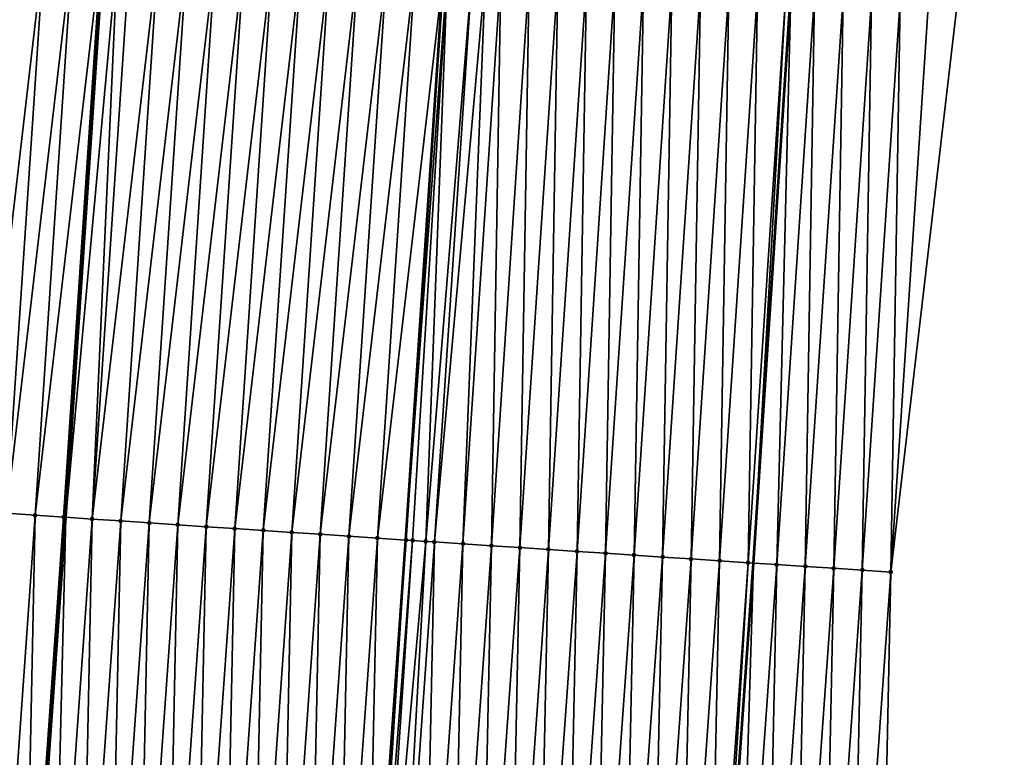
# Model space of a CAD drawing. Header units: feet. Extents: x 2017353 to 2024169, y 808050 to 818690.
# Tile 58 of 256: x 2023451 to 2023485, y 809936 to 809962. Entities that reach past the tile are written whole.
import ezdxf

# ---------------------------------------------------------------- set-up
doc = ezdxf.new("R2010")
doc.units = ezdxf.units.FT
doc.header["$MEASUREMENT"] = 0
for name, color, linetype, lineweight in [('EP_Travel Lane', 172, 'Continuous', 53), ('SB-Road Shots', 141, 'Continuous', 100), ('SB-Road X-Section', 40, 'Continuous', 13), ('STRIPING', 60, 'Continuous', 53)]:
    doc.layers.add(name, color=color, linetype=linetype, lineweight=lineweight)
doc.layers.add('I-77-MM15-17_SB-Surface-BORDER', color=7, linetype='Continuous')
doc.layers.add('I-77-MM15-17_SB-Surface-TIN', color=7, linetype='Continuous')

msp = doc.modelspace()

# ---------------------------------------------------------------- linework, layer by layer
at = {"layer": 'EP_Travel Lane'}
msp.add_polyline3d([(2023463.558335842, 809763.6617543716, 273.0944449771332), (2023465.008544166, 809783.6062233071, 273.4343236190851), (2023466.458720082, 809803.5502465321, 273.7989326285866), (2023467.908912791, 809823.4945007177, 274.1507299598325), (2023469.359079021, 809843.4383907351, 274.5227218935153), (2023470.809231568, 809863.3820925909, 274.9051513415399), (2023472.259370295, 809883.325604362, 275.2981312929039), (2023473.709494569, 809903.2689173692, 275.7021337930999), (2023475.159553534, 809923.211332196, 276.155959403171), (2023476.570347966, 809943.233914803, 276.6209185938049), (2023477.877500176, 809963.1855540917, 277.0939359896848), (2023479.184639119, 809983.1369908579, 277.5756239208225), (2023480.491850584, 810003.0895345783, 278.0099625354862)], dxfattribs=at)
at = {"layer": 'I-77-MM15-17_SB-Surface-BORDER', "color": 3, "linetype": 'Continuous', "lineweight": -3}
msp.add_polyline3d([(2023485.344767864, 810002.7709452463, 277.8615916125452), (2023484.02067109, 809982.8198264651, 277.414297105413), (2023483.694478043, 809962.8039745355, 276.9033406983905), (2023481.372566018, 809942.9189219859, 276.4626811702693), (2023480.952199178, 809922.7930444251, 275.9954504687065), (2023479.50214645, 809902.8507153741, 275.5368667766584), (2023477.054661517, 809882.9800089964, 275.1281058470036), (2023475.604530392, 809863.0366017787, 274.7293249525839), (2023474.154421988, 809843.0935070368, 274.3132194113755), (2023472.704249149, 809823.1495261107, 273.9462715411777), (2023470.256651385, 809803.2772679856, 273.6235835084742), (2023468.806482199, 809783.3333373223, 273.2538390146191), (2023467.356292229, 809763.3891208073, 272.8999592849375)], dxfattribs=at)
at = {"layer": 'I-77-MM15-17_SB-Surface-TIN', "color": 128, "linetype": 'Continuous', "lineweight": -3}
for points in [[(2023449.442933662, 809945.0399078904, 276.3813203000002), (2023451.764838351, 809964.9248499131, 276.8267193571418), (2023450.767067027, 809964.9915780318, 276.8050465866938)], [(2023449.442933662, 809945.0399078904, 276.3813203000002), (2023450.44070522, 809944.9731833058, 276.4028423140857), (2023451.764838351, 809964.9248499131, 276.8267193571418)], [(2023450.44070522, 809944.9731833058, 276.4028423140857), (2023452.762616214, 809964.8582203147, 276.8441785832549), (2023451.764838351, 809964.9248499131, 276.8267193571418)], [(2023450.44070522, 809944.9731833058, 276.4028423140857), (2023451.438484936, 809944.9065816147, 276.4191083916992), (2023452.762616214, 809964.8582203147, 276.8441785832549)], [(2023451.438484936, 809944.9065816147, 276.4191083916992), (2023453.760381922, 809964.791407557, 276.8694712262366), (2023452.762616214, 809964.8582203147, 276.8441785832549)], [(2023451.438484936, 809944.9065816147, 276.4191083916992), (2023452.436253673, 809944.8398145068, 276.4424490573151), (2023453.760381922, 809964.791407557, 276.8694712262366)], [(2023452.436253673, 809944.8398145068, 276.4424490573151), (2023452.443266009, 809944.8393433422, 276.4426950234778), (2023453.760381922, 809964.791407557, 276.8694712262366)], [(2023452.443266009, 809944.8393433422, 276.4426950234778), (2023453.839528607, 809964.7860979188, 276.8718943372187), (2023453.760381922, 809964.791407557, 276.8694712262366)], [(2023452.443266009, 809944.8393433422, 276.4426950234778), (2023452.518487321, 809944.8343030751, 276.4447410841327), (2023453.839528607, 809964.7860979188, 276.8718943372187)], [(2023454.327758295, 809964.7533445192, 276.886841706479), (2023453.839528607, 809964.7860979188, 276.8718943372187), (2023452.518487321, 809944.8343030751, 276.4447410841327)], [(2023453.434016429, 809944.7729572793, 276.4696439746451), (2023454.327758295, 809964.7533445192, 276.886841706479), (2023452.518487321, 809944.8343030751, 276.4447410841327)], [(2023453.434016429, 809944.7729572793, 276.4696439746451), (2023454.758141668, 809964.7245049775, 276.8986053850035), (2023454.327758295, 809964.7533445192, 276.886841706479)], [(2023453.434016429, 809944.7729572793, 276.4696439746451), (2023455.755908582, 809964.6577104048, 276.9231202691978), (2023454.758141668, 809964.7245049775, 276.8986053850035)], [(2023453.434016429, 809944.7729572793, 276.4696439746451), (2023454.431787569, 809944.7062263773, 276.4914361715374), (2023455.755908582, 809964.6577104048, 276.9231202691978)], [(2023454.431787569, 809944.7062263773, 276.4914361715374), (2023456.753677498, 809964.5909459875, 276.9463454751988), (2023455.755908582, 809964.6577104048, 276.9231202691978)], [(2023454.431787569, 809944.7062263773, 276.4914361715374), (2023455.429557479, 809944.639476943, 276.5140209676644), (2023456.753677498, 809964.5909459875, 276.9463454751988)], [(2023455.429557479, 809944.639476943, 276.5140209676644), (2023457.751445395, 809964.5241662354, 276.9702265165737), (2023456.753677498, 809964.5909459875, 276.9463454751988)], [(2023455.429557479, 809944.639476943, 276.5140209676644), (2023456.427325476, 809944.5726986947, 276.5378380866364), (2023457.751445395, 809964.5241662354, 276.9702265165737)], [(2023456.427325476, 809944.5726986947, 276.5378380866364), (2023458.74921295, 809964.4573813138, 276.9943286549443), (2023457.751445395, 809964.5241662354, 276.9702265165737)], [(2023456.427325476, 809944.5726986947, 276.5378380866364), (2023457.425099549, 809944.5060119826, 276.5577403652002), (2023458.74921295, 809964.4573813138, 276.9943286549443)], [(2023457.425099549, 809944.5060119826, 276.5577403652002), (2023459.746983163, 809964.3906364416, 277.016717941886), (2023458.74921295, 809964.4573813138, 276.9943286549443)], [(2023457.425099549, 809944.5060119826, 276.5577403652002), (2023458.422873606, 809944.4393250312, 276.5776528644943), (2023459.746983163, 809964.3906364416, 277.016717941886)], [(2023458.422873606, 809944.4393250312, 276.5776528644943), (2023460.744755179, 809964.3239187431, 277.0379450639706), (2023459.746983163, 809964.3906364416, 277.016717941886)], [(2023458.422873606, 809944.4393250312, 276.5776528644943), (2023459.42064774, 809944.3726392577, 276.5975150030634), (2023460.744755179, 809964.3239187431, 277.0379450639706)], [(2023459.42064774, 809944.3726392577, 276.5975150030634), (2023461.742525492, 809964.2571753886, 277.0602694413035), (2023460.744755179, 809964.3239187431, 277.0379450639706)], [(2023459.42064774, 809944.3726392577, 276.5975150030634), (2023460.418418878, 809944.3059083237, 276.6193085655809), (2023461.742525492, 809964.2571753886, 277.0602694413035)], [(2023460.418418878, 809944.3059083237, 276.6193085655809), (2023462.740291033, 809964.1903601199, 277.0856694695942), (2023461.742525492, 809964.2571753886, 277.0602694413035)], [(2023460.418418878, 809944.3059083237, 276.6193085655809), (2023461.416183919, 809944.2390855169, 276.6450313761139), (2023462.740291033, 809964.1903601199, 277.0856694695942)], [(2023461.416183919, 809944.2390855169, 276.6450313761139), (2023463.738055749, 809964.1235324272, 277.1116008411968), (2023462.740291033, 809964.1903601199, 277.0856694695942)], [(2023461.416183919, 809944.2390855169, 276.6450313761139), (2023462.413946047, 809944.1722188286, 276.672630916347), (2023463.738055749, 809964.1235324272, 277.1116008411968)], [(2023462.413946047, 809944.1722188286, 276.672630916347), (2023464.735824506, 809964.0567656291, 277.1349278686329), (2023463.738055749, 809964.1235324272, 277.1116008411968)], [(2023462.413946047, 809944.1722188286, 276.672630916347), (2023463.41171469, 809944.1054503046, 276.6960321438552), (2023464.735824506, 809964.0567656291, 277.1349278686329)], [(2023463.41171469, 809944.1054503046, 276.6960321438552), (2023465.733596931, 809963.9900540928, 277.1558914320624), (2023464.735824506, 809964.0567656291, 277.1349278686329)], [(2023463.41171469, 809944.1054503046, 276.6960321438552), (2023464.409482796, 809944.0386736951, 276.7197791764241), (2023465.733596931, 809963.9900540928, 277.1558914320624)], [(2023465.860823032, 809963.9815696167, 277.1576310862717), (2023465.733596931, 809963.9900540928, 277.1558914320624), (2023464.409482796, 809944.0386736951, 276.7197791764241)], [(2023464.643704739, 809944.0230501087, 276.7231417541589), (2023465.860823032, 809963.9815696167, 277.1576310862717), (2023464.409482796, 809944.0386736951, 276.7197791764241)], [(2023464.643704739, 809944.0230501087, 276.7231417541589), (2023465.104591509, 809943.9924004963, 276.7257784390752), (2023465.860823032, 809963.9815696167, 277.1576310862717)], [(2023465.104591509, 809943.9924004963, 276.7257784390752), (2023466.731389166, 809963.9236410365, 277.1640895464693), (2023465.860823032, 809963.9815696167, 277.1576310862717)], [(2023465.104591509, 809943.9924004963, 276.7257784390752), (2023465.407279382, 809943.9723262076, 276.7251733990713), (2023466.731389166, 809963.9236410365, 277.1640895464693)], [(2023465.407279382, 809943.9723262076, 276.7251733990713), (2023467.190362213, 809963.8931479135, 277.1654707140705), (2023466.731389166, 809963.9236410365, 277.1640895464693)], [(2023465.407279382, 809943.9723262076, 276.7251733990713), (2023466.40509123, 809943.9062086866, 276.7207323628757), (2023467.190362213, 809963.8931479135, 277.1654707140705)], [(2023466.40509123, 809943.9062086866, 276.7207323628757), (2023467.729194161, 809963.8574202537, 277.1640644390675), (2023467.190362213, 809963.8931479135, 277.1654707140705)], [(2023466.40509123, 809943.9062086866, 276.7207323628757), (2023467.40290687, 809943.8401483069, 276.7138474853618), (2023467.729194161, 809963.8574202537, 277.1640644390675)], [(2023467.40290687, 809943.8401483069, 276.7138474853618), (2023468.727009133, 809963.7913497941, 277.157610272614), (2023467.729194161, 809963.8574202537, 277.1640644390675)], [(2023467.40290687, 809943.8401483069, 276.7138474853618), (2023468.400730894, 809943.7742142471, 276.7015601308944), (2023468.727009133, 809963.7913497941, 277.157610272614)], [(2023468.400730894, 809943.7742142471, 276.7015601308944), (2023469.724831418, 809963.7253895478, 277.1464424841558), (2023468.727009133, 809963.7913497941, 277.157610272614)], [(2023468.400730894, 809943.7742142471, 276.7015601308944), (2023469.398545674, 809943.7081409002, 276.6952298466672), (2023469.724831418, 809963.7253895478, 277.1464424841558)], [(2023469.398545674, 809943.7081409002, 276.6952298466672), (2023470.722643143, 809963.6592701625, 277.142080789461), (2023469.724831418, 809963.7253895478, 277.1464424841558)], [(2023469.398545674, 809943.7081409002, 276.6952298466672), (2023470.396359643, 809943.642055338, 276.6894219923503), (2023470.722643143, 809963.6592701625, 277.142080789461)], [(2023470.396359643, 809943.642055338, 276.6894219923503), (2023471.720449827, 809963.5930748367, 277.1409669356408), (2023470.722643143, 809963.6592701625, 277.142080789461)], [(2023470.396359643, 809943.642055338, 276.6894219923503), (2023471.39418592, 809943.5761552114, 276.675683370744), (2023471.720449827, 809963.5930748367, 277.1409669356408)], [(2023471.39418592, 809943.5761552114, 276.675683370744), (2023472.718269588, 809963.5270765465, 277.131426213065), (2023471.720449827, 809963.5930748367, 277.1409669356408)], [(2023471.39418592, 809943.5761552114, 276.675683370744), (2023472.392009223, 809943.5102102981, 276.6638601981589), (2023472.718269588, 809963.5270765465, 277.131426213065)], [(2023472.392009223, 809943.5102102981, 276.6638601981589), (2023473.716098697, 809963.4612191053, 277.1158616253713), (2023472.718269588, 809963.5270765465, 277.131426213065)], [(2023472.392009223, 809943.5102102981, 276.6638601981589), (2023473.389831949, 809943.4442566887, 276.6524089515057), (2023473.716098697, 809963.4612191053, 277.1158616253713)], [(2023473.389831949, 809943.4442566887, 276.6524089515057), (2023474.713909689, 809963.3950886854, 277.111971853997), (2023473.716098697, 809963.4612191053, 277.1158616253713)], [(2023473.389831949, 809943.4442566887, 276.6524089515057), (2023474.38765343, 809943.3782843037, 276.641760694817), (2023474.713909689, 809963.3950886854, 277.111971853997)], [(2023474.38765343, 809943.3782843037, 276.641760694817), (2023475.711725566, 809963.3290318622, 277.1049344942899), (2023474.713909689, 809963.3950886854, 277.111971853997)], [(2023474.38765343, 809943.3782843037, 276.641760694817), (2023475.385469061, 809943.3122237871, 276.6348816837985), (2023475.711725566, 809963.3290318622, 277.1049344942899)], [(2023475.385469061, 809943.3122237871, 276.6348816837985), (2023476.709539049, 809963.2629389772, 277.0994394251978), (2023475.711725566, 809963.3290318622, 277.1049344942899)], [(2023475.385469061, 809943.3122237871, 276.6348816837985), (2023476.383286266, 809943.2461869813, 276.6269885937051), (2023476.709539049, 809963.2629389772, 277.0994394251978)], [(2023476.383286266, 809943.2461869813, 276.6269885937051), (2023477.70734817, 809963.1967803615, 277.096755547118), (2023476.709539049, 809963.2629389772, 277.0994394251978)], [(2023476.383286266, 809943.2461869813, 276.6269885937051), (2023476.570347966, 809943.233914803, 276.6209185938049), (2023477.70734817, 809963.1967803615, 277.096755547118)], [(2023477.70734817, 809963.1967803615, 277.096755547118), (2023476.570347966, 809943.233914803, 276.6209185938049), (2023477.877500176, 809963.1855540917, 277.0939359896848)], [(2023477.381141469, 809943.1807227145, 276.5946090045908), (2023477.877500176, 809963.1855540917, 277.0939359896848), (2023476.570347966, 809943.233914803, 276.6209185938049)], [(2023477.381141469, 809943.1807227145, 276.5946090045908), (2023478.705178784, 809963.1309456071, 277.0802206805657), (2023477.877500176, 809963.1855540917, 277.0939359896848)], [(2023477.381141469, 809943.1807227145, 276.5946090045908), (2023478.378997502, 809943.115270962, 276.5616942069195), (2023478.705178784, 809963.1309456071, 277.0802206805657)], [(2023478.378997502, 809943.115270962, 276.5616942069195), (2023479.703044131, 809963.0656341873, 277.0413037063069), (2023478.705178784, 809963.1309456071, 277.0802206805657)], [(2023478.378997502, 809943.115270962, 276.5616942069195), (2023479.376841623, 809943.0496397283, 276.5364555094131), (2023479.703044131, 809963.0656341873, 277.0413037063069)], [(2023479.376841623, 809943.0496397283, 276.5364555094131), (2023480.700896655, 809963.0001295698, 277.01064946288), (2023479.703044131, 809963.0656341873, 277.0413037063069)], [(2023479.376841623, 809943.0496397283, 276.5364555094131), (2023480.374705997, 809942.9843136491, 276.498165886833), (2023480.700896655, 809963.0001295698, 277.01064946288)], [(2023480.374705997, 809942.9843136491, 276.498165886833), (2023481.698756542, 809962.9347358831, 276.975250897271), (2023480.700896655, 809963.0001295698, 277.01064946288)], [(2023480.374705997, 809942.9843136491, 276.498165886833), (2023481.372566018, 809942.9189219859, 276.4626811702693), (2023481.698756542, 809962.9347358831, 276.975250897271)], [(2023481.372566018, 809942.9189219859, 276.4626811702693), (2023482.696615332, 809962.8693256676, 276.940559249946), (2023481.698756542, 809962.9347358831, 276.975250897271)], [(2023481.372566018, 809942.9189219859, 276.4626811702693), (2023483.694478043, 809962.8039745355, 276.9033406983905), (2023482.696615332, 809962.8693256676, 276.940559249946)], [(2023450.033857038, 809925.0416260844, 275.9712987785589), (2023451.438484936, 809944.9065816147, 276.4191083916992), (2023450.44070522, 809944.9731833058, 276.4028423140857)], [(2023450.033857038, 809925.0416260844, 275.9712987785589), (2023451.031194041, 809924.9686941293, 275.9941034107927), (2023451.438484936, 809944.9065816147, 276.4191083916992)], [(2023451.031194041, 809924.9686941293, 275.9941034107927), (2023452.436253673, 809944.8398145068, 276.4424490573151), (2023451.438484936, 809944.9065816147, 276.4191083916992)], [(2023451.031194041, 809924.9686941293, 275.9941034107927), (2023452.443266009, 809944.8393433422, 276.4426950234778), (2023452.436253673, 809944.8398145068, 276.4424490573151)], [(2023451.031194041, 809924.9686941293, 275.9941034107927), (2023451.114552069, 809924.9625905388, 275.9964449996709), (2023452.443266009, 809944.8393433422, 276.4426950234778)], [(2023452.443266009, 809944.8393433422, 276.4426950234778), (2023451.114552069, 809924.9625905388, 275.9964449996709), (2023452.518487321, 809944.8343030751, 276.4447410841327)], [(2023452.028524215, 809924.8956682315, 276.0221191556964), (2023452.518487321, 809944.8343030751, 276.4447410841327), (2023451.114552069, 809924.9625905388, 275.9964449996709)], [(2023452.028524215, 809924.8956682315, 276.0221191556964), (2023453.434016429, 809944.7729572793, 276.4696439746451), (2023452.518487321, 809944.8343030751, 276.4447410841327)], [(2023452.028524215, 809924.8956682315, 276.0221191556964), (2023453.025858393, 809924.8226974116, 276.0470796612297), (2023453.434016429, 809944.7729572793, 276.4696439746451)], [(2023453.025858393, 809924.8226974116, 276.0470796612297), (2023454.431787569, 809944.7062263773, 276.4914361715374), (2023453.434016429, 809944.7729572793, 276.4696439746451)], [(2023453.025858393, 809924.8226974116, 276.0470796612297), (2023454.023193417, 809924.7497382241, 276.071394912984), (2023454.431787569, 809944.7062263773, 276.4914361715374)], [(2023454.023193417, 809924.7497382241, 276.071394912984), (2023455.429557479, 809944.639476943, 276.5140209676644), (2023454.431787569, 809944.7062263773, 276.4914361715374)], [(2023454.023193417, 809924.7497382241, 276.071394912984), (2023455.020531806, 809924.676825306, 276.0931435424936), (2023455.429557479, 809944.639476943, 276.5140209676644)], [(2023455.020531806, 809924.676825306, 276.0931435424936), (2023456.427325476, 809944.5726986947, 276.5378380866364), (2023455.429557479, 809944.639476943, 276.5140209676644)], [(2023455.020531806, 809924.676825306, 276.0931435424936), (2023456.017868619, 809924.6038907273, 276.1160937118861), (2023456.427325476, 809944.5726986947, 276.5378380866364)], [(2023456.017868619, 809924.6038907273, 276.1160937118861), (2023457.425099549, 809944.5060119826, 276.5577403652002), (2023456.427325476, 809944.5726986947, 276.5378380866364)], [(2023456.017868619, 809924.6038907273, 276.1160937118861), (2023457.015212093, 809924.5310477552, 276.1339623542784), (2023457.425099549, 809944.5060119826, 276.5577403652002)], [(2023457.015212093, 809924.5310477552, 276.1339623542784), (2023458.422873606, 809944.4393250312, 276.5776528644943), (2023457.425099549, 809944.5060119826, 276.5577403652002)], [(2023457.015212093, 809924.5310477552, 276.1339623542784), (2023458.012554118, 809924.4581848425, 276.1529371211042), (2023458.422873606, 809944.4393250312, 276.5776528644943)], [(2023458.012554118, 809924.4581848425, 276.1529371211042), (2023459.42064774, 809944.3726392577, 276.5975150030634), (2023458.422873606, 809944.4393250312, 276.5776528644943)], [(2023458.012554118, 809924.4581848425, 276.1529371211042), (2023459.009894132, 809924.3852942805, 276.1734456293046), (2023459.42064774, 809944.3726392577, 276.5975150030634)], [(2023459.009894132, 809924.3852942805, 276.1734456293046), (2023460.418418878, 809944.3059083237, 276.6193085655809), (2023459.42064774, 809944.3726392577, 276.5975150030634)], [(2023459.009894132, 809924.3852942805, 276.1734456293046), (2023460.007228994, 809924.3123328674, 276.1978843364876), (2023460.418418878, 809944.3059083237, 276.6193085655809)], [(2023460.007228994, 809924.3123328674, 276.1978843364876), (2023461.416183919, 809944.2390855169, 276.6450313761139), (2023460.418418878, 809944.3059083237, 276.6193085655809)], [(2023460.007228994, 809924.3123328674, 276.1978843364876), (2023461.004557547, 809924.2392846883, 276.2271360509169), (2023461.416183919, 809944.2390855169, 276.6450313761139)], [(2023461.004557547, 809924.2392846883, 276.2271360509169), (2023462.413946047, 809944.1722188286, 276.672630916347), (2023461.416183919, 809944.2390855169, 276.6450313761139)], [(2023461.004557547, 809924.2392846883, 276.2271360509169), (2023462.001894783, 809924.1663559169, 276.2497640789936), (2023462.413946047, 809944.1722188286, 276.672630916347)], [(2023462.001894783, 809924.1663559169, 276.2497640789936), (2023463.41171469, 809944.1054503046, 276.6960321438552), (2023462.413946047, 809944.1722188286, 276.672630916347)], [(2023462.001894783, 809924.1663559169, 276.2497640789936), (2023462.999227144, 809924.0933601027, 276.2761110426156), (2023463.41171469, 809944.1054503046, 276.6960321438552)], [(2023463.41171469, 809944.1054503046, 276.6960321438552), (2023462.999227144, 809924.0933601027, 276.2761110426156), (2023464.409482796, 809944.0386736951, 276.7197791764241)], [(2023463.121621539, 809924.0844214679, 276.2782661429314), (2023464.409482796, 809944.0386736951, 276.7197791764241), (2023462.999227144, 809924.0933601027, 276.2761110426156)], [(2023463.121621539, 809924.0844214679, 276.2782661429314), (2023464.643704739, 809944.0230501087, 276.7231417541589), (2023464.409482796, 809944.0386736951, 276.7197791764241)], [(2023463.121621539, 809924.0844214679, 276.2782661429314), (2023463.325747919, 809924.069559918, 276.2793173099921), (2023464.643704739, 809944.0230501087, 276.7231417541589)], [(2023463.325747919, 809924.069559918, 276.2793173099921), (2023465.104591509, 809943.9924004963, 276.7257784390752), (2023464.643704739, 809944.0230501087, 276.7231417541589)], [(2023463.325747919, 809924.069559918, 276.2793173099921), (2023463.996592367, 809924.0208162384, 276.2773878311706), (2023465.104591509, 809943.9924004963, 276.7257784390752)], [(2023463.996592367, 809924.0208162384, 276.2773878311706), (2023465.407279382, 809943.9723262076, 276.7251733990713), (2023465.104591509, 809943.9924004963, 276.7257784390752)], [(2023463.996592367, 809924.0208162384, 276.2773878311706), (2023464.993967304, 809923.9484059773, 276.2712534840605), (2023465.407279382, 809943.9723262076, 276.7251733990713)], [(2023464.993967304, 809923.9484059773, 276.2712534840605), (2023466.40509123, 809943.9062086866, 276.7207323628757), (2023465.407279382, 809943.9723262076, 276.7251733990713)], [(2023464.993967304, 809923.9484059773, 276.2712534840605), (2023465.991347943, 809923.8760741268, 276.2607696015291), (2023466.40509123, 809943.9062086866, 276.7207323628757)], [(2023465.991347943, 809923.8760741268, 276.2607696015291), (2023467.40290687, 809943.8401483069, 276.7138474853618), (2023466.40509123, 809943.9062086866, 276.7207323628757)], [(2023465.991347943, 809923.8760741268, 276.2607696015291), (2023466.988728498, 809923.8037411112, 276.2503503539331), (2023467.40290687, 809943.8401483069, 276.7138474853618)], [(2023466.988728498, 809923.8037411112, 276.2503503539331), (2023468.400730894, 809943.7742142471, 276.7015601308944), (2023467.40290687, 809943.8401483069, 276.7138474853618)], [(2023466.988728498, 809923.8037411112, 276.2503503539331), (2023467.986108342, 809923.7313983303, 276.2404728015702), (2023468.400730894, 809943.7742142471, 276.7015601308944)], [(2023467.986108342, 809923.7313983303, 276.2404728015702), (2023469.398545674, 809943.7081409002, 276.6952298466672), (2023468.400730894, 809943.7742142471, 276.7015601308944)], [(2023467.986108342, 809923.7313983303, 276.2404728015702), (2023468.983484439, 809923.6590040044, 276.2334545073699), (2023469.398545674, 809943.7081409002, 276.6952298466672)], [(2023468.983484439, 809923.6590040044, 276.2334545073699), (2023470.396359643, 809943.642055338, 276.6894219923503), (2023469.398545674, 809943.7081409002, 276.6952298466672)], [(2023468.983484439, 809923.6590040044, 276.2334545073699), (2023469.980869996, 809923.5867397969, 276.2192183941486), (2023470.396359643, 809943.642055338, 276.6894219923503)], [(2023469.980869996, 809923.5867397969, 276.2192183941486), (2023471.39418592, 809943.5761552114, 276.675683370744), (2023470.396359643, 809943.642055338, 276.6894219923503)], [(2023469.980869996, 809923.5867397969, 276.2192183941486), (2023470.978255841, 809923.5144795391, 276.2047631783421), (2023471.39418592, 809943.5761552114, 276.675683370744)], [(2023470.978255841, 809923.5144795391, 276.2047631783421), (2023472.392009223, 809943.5102102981, 276.6638601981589), (2023471.39418592, 809943.5761552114, 276.675683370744)], [(2023470.978255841, 809923.5144795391, 276.2047631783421), (2023471.975633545, 809923.4421073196, 276.1965186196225), (2023472.392009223, 809943.5102102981, 276.6638601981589)], [(2023471.975633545, 809923.4421073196, 276.1965186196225), (2023473.389831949, 809943.4442566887, 276.6524089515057), (2023472.392009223, 809943.5102102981, 276.6638601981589)], [(2023471.975633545, 809923.4421073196, 276.1965186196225), (2023472.9730126, 809923.3697536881, 276.1872429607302), (2023473.389831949, 809943.4442566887, 276.6524089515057)], [(2023472.9730126, 809923.3697536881, 276.1872429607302), (2023474.38765343, 809943.3782843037, 276.641760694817), (2023473.389831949, 809943.4442566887, 276.6524089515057)], [(2023472.9730126, 809923.3697536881, 276.1872429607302), (2023473.970397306, 809923.2974777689, 276.1736565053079), (2023474.38765343, 809943.3782843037, 276.641760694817)], [(2023473.970397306, 809923.2974777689, 276.1736565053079), (2023475.385469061, 809943.3122237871, 276.6348816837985), (2023474.38765343, 809943.3782843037, 276.641760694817)], [(2023473.970397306, 809923.2974777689, 276.1736565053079), (2023474.967778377, 809923.2251518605, 276.1628430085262), (2023475.385469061, 809943.3122237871, 276.6348816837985)], [(2023474.967778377, 809923.2251518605, 276.1628430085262), (2023476.383286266, 809943.2461869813, 276.6269885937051), (2023475.385469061, 809943.3122237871, 276.6348816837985)], [(2023474.967778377, 809923.2251518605, 276.1628430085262), (2023475.159553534, 809923.211332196, 276.155959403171), (2023476.383286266, 809943.2461869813, 276.6269885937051)], [(2023476.383286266, 809943.2461869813, 276.6269885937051), (2023475.159553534, 809923.211332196, 276.155959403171), (2023476.570347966, 809943.233914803, 276.6209185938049)], [(2023475.965192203, 809923.153276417, 276.1270416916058), (2023476.570347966, 809943.233914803, 276.6209185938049), (2023475.159553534, 809923.211332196, 276.155959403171)], [(2023475.965192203, 809923.153276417, 276.1270416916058), (2023477.381141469, 809943.1807227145, 276.5946090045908), (2023476.570347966, 809943.233914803, 276.6209185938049)], [(2023475.965192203, 809923.153276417, 276.1270416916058), (2023476.962608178, 809923.0814305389, 276.0896003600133), (2023477.381141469, 809943.1807227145, 276.5946090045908)], [(2023476.962608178, 809923.0814305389, 276.0896003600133), (2023478.378997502, 809943.115270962, 276.5616942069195), (2023477.381141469, 809943.1807227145, 276.5946090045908)], [(2023476.962608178, 809923.0814305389, 276.0896003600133), (2023477.959993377, 809923.0091613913, 276.0756382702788), (2023478.378997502, 809943.115270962, 276.5616942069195)], [(2023477.959993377, 809923.0091613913, 276.0756382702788), (2023479.376841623, 809943.0496397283, 276.5364555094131), (2023478.378997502, 809943.115270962, 276.5616942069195)], [(2023477.959993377, 809923.0091613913, 276.0756382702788), (2023478.957398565, 809922.937167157, 276.0464264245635), (2023479.376841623, 809943.0496397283, 276.5364555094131)], [(2023478.957398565, 809922.937167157, 276.0464264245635), (2023480.374705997, 809942.9843136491, 276.498165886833), (2023479.376841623, 809943.0496397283, 276.5364555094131)], [(2023478.957398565, 809922.937167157, 276.0464264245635), (2023479.95479911, 809922.8651090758, 276.0207562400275), (2023480.374705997, 809942.9843136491, 276.498165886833)], [(2023479.95479911, 809922.8651090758, 276.0207562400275), (2023481.372566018, 809942.9189219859, 276.4626811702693), (2023480.374705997, 809942.9843136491, 276.498165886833)], [(2023479.95479911, 809922.8651090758, 276.0207562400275), (2023480.952199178, 809922.7930444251, 275.9954504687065), (2023481.372566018, 809942.9189219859, 276.4626811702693)]]:
    msp.add_3dface(points, dxfattribs=at)
at = {"layer": 'SB-Road Shots', "lineweight": 100}
for p in [(2023451.438484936, 809944.9065816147, 276.4191083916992), (2023452.436253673, 809944.8398145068, 276.4424490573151), (2023452.443266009, 809944.8393433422, 276.4426950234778), (2023453.434016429, 809944.7729572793, 276.4696439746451), (2023454.431787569, 809944.7062263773, 276.4914361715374), (2023455.429557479, 809944.639476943, 276.5140209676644), (2023456.427325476, 809944.5726986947, 276.5378380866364), (2023457.425099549, 809944.5060119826, 276.5577403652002), (2023458.422873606, 809944.4393250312, 276.5776528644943), (2023459.42064774, 809944.3726392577, 276.5975150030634), (2023460.418418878, 809944.3059083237, 276.6193085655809), (2023461.416183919, 809944.2390855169, 276.6450313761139), (2023462.413946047, 809944.1722188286, 276.672630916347), (2023463.41171469, 809944.1054503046, 276.6960321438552), (2023464.409482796, 809944.0386736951, 276.7197791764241), (2023464.643704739, 809944.0230501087, 276.7231417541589), (2023465.104591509, 809943.9924004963, 276.7257784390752), (2023465.407279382, 809943.9723262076, 276.7251733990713), (2023466.40509123, 809943.9062086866, 276.7207323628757), (2023467.40290687, 809943.8401483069, 276.7138474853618), (2023468.400730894, 809943.7742142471, 276.7015601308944), (2023469.398545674, 809943.7081409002, 276.6952298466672), (2023470.396359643, 809943.642055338, 276.6894219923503), (2023471.39418592, 809943.5761552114, 276.675683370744), (2023472.392009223, 809943.5102102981, 276.6638601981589), (2023473.389831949, 809943.4442566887, 276.6524089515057), (2023474.38765343, 809943.3782843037, 276.641760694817), (2023475.385469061, 809943.3122237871, 276.6348816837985), (2023476.383286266, 809943.2461869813, 276.6269885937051), (2023477.381141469, 809943.1807227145, 276.5946090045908), (2023478.378997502, 809943.115270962, 276.5616942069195), (2023479.376841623, 809943.0496397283, 276.5364555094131), (2023480.374705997, 809942.9843136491, 276.498165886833), (2023481.372566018, 809942.9189219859, 276.4626811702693)]:
    msp.add_point(p, dxfattribs=at)
at = {"layer": 'SB-Road X-Section', "extrusion": (0.06620318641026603, 0.9975311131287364, 0.02342683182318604), "elevation": 941910.652633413, "flags": 128}
msp.add_lwpolyline([(-1965404.221028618, -21795.50145622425), (-1965403.221028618, -21795.46596176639), (-1965402.221028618, -21795.42766163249), (-1965401.221028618, -21795.40241600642), (-1965400.221028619, -21795.36949217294), (-1965399.221028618, -21795.33710369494), (-1965398.221028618, -21795.32920843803), (-1965397.221028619, -21795.32232753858), (-1965396.221028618, -21795.31167635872), (-1965395.221028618, -21795.30022196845), (-1965394.221028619, -21795.28839555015), (-1965393.221028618, -21795.274653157), (-1965392.221028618, -21795.26884370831), (-1965391.221028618, -21795.26251168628), (-1965390.221028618, -21795.25022095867), (-1965389.221028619, -21795.24333419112), (-1965388.221028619, -21795.23889193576), (-1965387.917675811, -21795.23828672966), (-1965387.455771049, -21795.24092413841), (-1965387.221028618, -21795.24428763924), (-1965386.221028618, -21795.26804119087), (-1965385.221028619, -21795.29144884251), (-1965384.221028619, -21795.3190559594), (-1965383.221028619, -21795.3447858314), (-1965382.221028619, -21795.36658537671), (-1965381.221028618, -21795.38645296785), (-1965380.221028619, -21795.40637093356), (-1965379.221028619, -21795.42627867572), (-1965378.221028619, -21795.45010233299), (-1965377.221028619, -21795.47269332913), (-1965376.221028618, -21795.49449150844), (-1965375.228056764, -21795.52144785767), (-1965375.221028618, -21795.52169389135), (-1965374.221028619, -21795.54504096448), (-1965373.221028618, -21795.56131150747), (-1965372.221028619, -21795.58283942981), (-1965371.221028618, -21795.60500825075), (-1965370.221028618, -21795.62377922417), (-1965369.221028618, -21795.64341163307), (-1965368.221028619, -21795.66599169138), (-1965367.221028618, -21795.68417729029), (-1965366.221028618, -21795.70332061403), (-1965365.221028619, -21795.72301448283), (-1965364.221028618, -21795.74230294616), (-1965363.221028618, -21795.76999281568), (-1965362.221028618, -21795.79041608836), (-1965361.221028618, -21795.82054257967), (-1965360.221028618, -21795.87002129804), (-1965359.221028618, -21795.91456513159), (-1965358.221028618, -21795.9547028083), (-1965357.221028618, -21795.99626696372), (-1965356.221028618, -21796.02858588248), (-1965355.221028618, -21796.0598671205), (-1965355.183199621, -21796.0611763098)], dxfattribs=at)
at = {"layer": 'STRIPING'}
for points in [[(2023439.509305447, 809765.4101569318, 273.1086760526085), (2023440.95999938, 809785.3547350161, 273.4405897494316), (2023442.41067645, 809805.2990812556, 273.7853580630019), (2023443.861351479, 809825.2433994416, 274.131682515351), (2023445.312014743, 809845.1875558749, 274.4869857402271), (2023446.762687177, 809865.1318383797, 274.8352956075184), (2023448.213362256, 809885.076157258, 275.1815816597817), (2023449.663994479, 809905.0198869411, 275.5605542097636), (2023451.114552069, 809924.9625905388, 275.9964449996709), (2023452.518487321, 809944.8343030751, 276.4447410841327), (2023453.839528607, 809964.7860979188, 276.8718943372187), (2023455.160546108, 809984.7375335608, 277.3144005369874), (2023456.481564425, 810004.6889815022, 277.7563900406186), (2023457.802549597, 810024.639928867, 278.219783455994), (2023459.123520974, 810044.5906678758, 278.6920830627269), (2023460.444482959, 810064.5412650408, 279.1704585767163), (2023461.765414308, 810084.4913995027, 279.6686133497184), (2023463.086335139, 810104.4413751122, 280.1735689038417), (2023464.407209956, 810124.3906557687, 280.7082415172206), (2023464.867266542, 810131.3390372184, 280.8830919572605)], [(2023451.39784108, 809764.5414666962, 273.3430447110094), (2023452.848070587, 809784.4862269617, 273.6667660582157), (2023454.298258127, 809804.4304100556, 274.022503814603), (2023455.748450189, 809824.3746553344, 274.3747920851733), (2023457.198622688, 809844.31863158, 274.7420039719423), (2023458.648799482, 809864.2626668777, 275.1059401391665), (2023460.098942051, 809884.2062315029, 275.4959850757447), (2023461.54914576, 809904.1506369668, 275.8393877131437), (2023462.999227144, 809924.0933601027, 276.2761110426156), (2023464.409482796, 809944.0386736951, 276.7197791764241), (2023465.733596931, 809963.9900540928, 277.1558914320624), (2023467.057669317, 809983.9408054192, 277.6189079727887), (2023468.381769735, 810003.8919791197, 278.0638603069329)]]:
    msp.add_polyline3d(points, dxfattribs=at)

doc.saveas('drawing.dxf')
